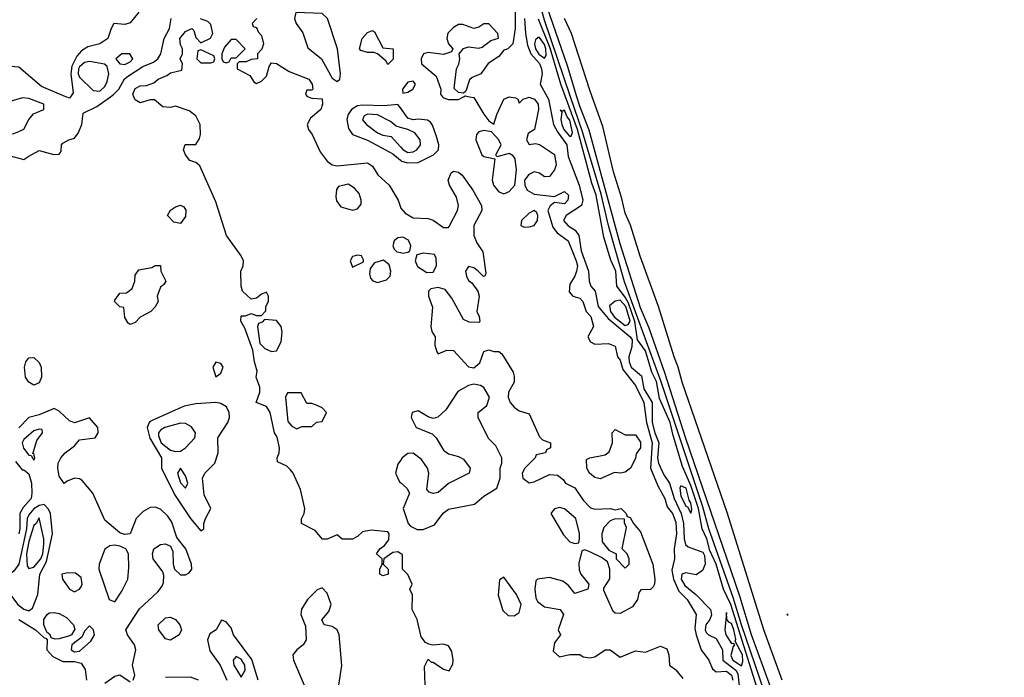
# Model space of a CAD drawing. Header units: inches. Extents: x 2789275 to 2951659, y 860290 to 1033804.
# Tile 246 of 256: x 2938493 to 2942390, y 947702 to 950305. Entities that reach past the tile are written whole.
import ezdxf

# ---------------------------------------------------------------- set-up
doc = ezdxf.new("R2010")
doc.units = ezdxf.units.IN
doc.header["$MEASUREMENT"] = 0
for name, color, linetype in [('C9934', 7, 'Continuous'), ('C9935', 7, 'Continuous'), ('C9944', 7, 'Continuous'), ('C9945', 7, 'Continuous')]:
    doc.layers.add(name, color=color, linetype=linetype)

msp = doc.modelspace()

# ---------------------------------------------------------------- linework, layer by layer
at = {"layer": 'C9934', "color": 2}
for points, elevation in [([(2938504.7, 949995.3), (2938450, 949979.5), (2938421.4, 949958.6), (2938399.3, 949930), (2938394.9, 949910), (2938397.4, 949890), (2938408.9, 949870), (2938450, 949853.4), (2938470, 949854.8), (2938490, 949862.8), (2938510, 949871.3), (2938529.3, 949910), (2938548, 949932), (2938588.7, 949950), (2938589.2, 949970), (2938530, 949992.8)], 14), ([(2939793.2, 949653.2), (2939755.3, 949644.7), (2939747.3, 949632.7), (2939744.5, 949604.5), (2939747.5, 949587.5), (2939764.5, 949564.5), (2939810, 949550.8), (2939830, 949556), (2939844.7, 949575.3), (2939845.2, 949590), (2939836.5, 949616.5), (2939818, 949638)], 6), ([(2939130, 949498), (2939104, 949504), (2939078, 949530), (2939090, 949551.3), (2939110, 949564.7), (2939130, 949571), (2939143.6, 949563.6), (2939151, 949551), (2939150, 949526)], 6), ([(2939830, 949373.2), (2939810, 949368), (2939801, 949350), (2939810, 949324.7), (2939853.6, 949346.4), (2939854.6, 949354.6), (2939846, 949370)], 6), ([(2938930, 949098), (2938923.1, 949103.1), (2938910, 949126), (2938906, 949166), (2938890, 949168), (2938868.7, 949190), (2938870, 949194), (2938890, 949222), (2938916.4, 949223.6), (2938939, 949241), (2938949, 949270), (2938950, 949294), (2938964.7, 949315.3), (2939016.4, 949323.6), (2939030, 949332), (2939050, 949332), (2939052, 949310), (2939071.3, 949270), (2939063.6, 949256.4), (2939050, 949246), (2939038, 949210), (2939042, 949190), (2939030, 949168), (2939012, 949150), (2938970, 949128), (2938950, 949106)], 6), ([(2939932.7, 949352.7), (2939897.3, 949342.7), (2939879.8, 949320.2), (2939878, 949298), (2939882, 949282), (2939890.7, 949270.7), (2939910, 949264), (2939945.2, 949274.8), (2939959, 949290), (2939962.7, 949310), (2939955.1, 949335.1)], 6), ([(2939462, 949118), (2939452.7, 949107.3), (2939438, 949102), (2939434, 949090), (2939443.6, 949023.6), (2939463.6, 949003.6), (2939490, 948992), (2939510, 948994), (2939528, 949030), (2939531.8, 949068.2), (2939528.7, 949090), (2939510, 949114)], 6), ([(2938550, 948858.4), (2938529.7, 948869.7), (2938516.2, 948890), (2938512, 948930), (2938518, 948950), (2938530, 948966.8), (2938550, 948967.7), (2938570, 948947.3), (2938578, 948930), (2938580.3, 948890), (2938570, 948867)], 6), ([(2939270, 948949.2), (2939258, 948930), (2939270, 948891.3), (2939290, 948906), (2939299.3, 948930), (2939290, 948944)], 10), ([(2939607.3, 948827.3), (2939552.7, 948827.3), (2939544.7, 948810), (2939554.4, 948714.4), (2939570, 948696), (2939590, 948684.7), (2939610, 948694), (2939650, 948694), (2939668.4, 948711.6), (2939690, 948714), (2939708, 948750), (2939690, 948768), (2939670, 948778), (2939650, 948786), (2939630, 948786)], 6), ([(2939270, 948789.6), (2939190, 948784.2), (2939144.4, 948775.6), (2939019.9, 948720.1), (2939007.6, 948712.4), (2938998.3, 948690), (2939008.6, 948648.6), (2939054.6, 948570), (2939054.4, 948530), (2939105.5, 948425.5), (2939170, 948330.7), (2939210, 948281), (2939222, 948290), (2939222, 948310), (2939228.7, 948330), (2939249.3, 948370), (2939223.7, 948423.7), (2939216.9, 948490), (2939226.6, 948510), (2939265.1, 948550), (2939278.4, 948590), (2939276.9, 948650), (2939316.9, 948710), (2939324.2, 948730), (2939322.4, 948750), (2939311.9, 948771.9), (2939290, 948785.1)], 10), ([(2939130, 948708), (2939067.3, 948690), (2939050, 948680.5), (2939042.3, 948670), (2939042.8, 948657.2), (2939053.1, 948630), (2939090, 948601.1), (2939110, 948594.9), (2939130, 948596.3), (2939150, 948610.7), (2939186, 948650), (2939189.2, 948670), (2939173.8, 948693.8), (2939150, 948707)], 14), ([(2938570, 948684), (2938550, 948678), (2938510, 948643.7), (2938503.1, 948630), (2938508.7, 948608.7), (2938530, 948580.7), (2938539.1, 948579.1), (2938550, 948561), (2938553.6, 948570), (2938550, 948588), (2938546, 948586), (2938561.3, 948638.7), (2938584, 948670), (2938582, 948682)], 14), ([(2939130, 948529), (2939117.3, 948510), (2939130, 948471), (2939150, 948451), (2939158.4, 948470), (2939150, 948499)], 14), ([(2938590, 948385.4), (2938570, 948381.8), (2938550, 948368), (2938530, 948345.1), (2938523.5, 948330), (2938520.1, 948290), (2938490.1, 948149.9), (2938470, 948122), (2938430.5, 948090), (2938425.5, 948070), (2938486.3, 947990), (2938510, 947971.6), (2938530, 947964.9), (2938544.2, 947975.8), (2938565.4, 948030), (2938572.6, 948110), (2938599.6, 948160.4), (2938623.1, 948270), (2938614.8, 948350), (2938607.4, 948367.4)], 14), ([(2938570, 948333.6), (2938558.8, 948310), (2938550, 948302.7), (2938530, 948239.6), (2938520.6, 948190), (2938522.9, 948142.9), (2938530, 948132.2), (2938550, 948138.2), (2938577.3, 948170), (2938584.6, 948190), (2938589.2, 948229.2), (2938589, 948250)], 18), ([(2938870, 948224.4), (2938850, 948222.4), (2938830, 948209.3), (2938808.4, 948150), (2938806.4, 948130), (2938847.3, 948010), (2938870, 948001), (2938897.7, 948042.3), (2938920.9, 948090), (2938924.7, 948135.3), (2938923.5, 948190), (2938913.6, 948210), (2938890, 948221)], 14), ([(2938684.3, 948115.7), (2938660.5, 948110), (2938662.3, 948090), (2938690, 948050.3), (2938710, 948039.6), (2938729.5, 948050), (2938737.6, 948062.4), (2938741.1, 948070), (2938736.8, 948096.8), (2938713.9, 948113.9)], 14), ([(2938633.2, 947853.2), (2938618, 947858), (2938614, 947870), (2938600.9, 947880.9), (2938589.3, 947909.3), (2938589.6, 947930), (2938602, 947950), (2938610, 947956.4), (2938630, 947958.4), (2938650, 947954.4), (2938679, 947939), (2938706, 947910), (2938712, 947892), (2938698.4, 947870), (2938690, 947865.6), (2938650, 947854.5)], 10), ([(2939090, 947848.5), (2939070, 947853.6), (2939044.2, 947890), (2939041.6, 947910), (2939070, 947937.6), (2939090, 947939.3), (2939110.4, 947930.4), (2939127.7, 947910), (2939133.4, 947890), (2939124.4, 947870)], 6), ([(2938770, 947906), (2938750, 947883.7), (2938739.6, 947860.4), (2938699.5, 947830), (2938697.6, 947810), (2938710, 947802), (2938730, 947805.3), (2938775.3, 947844.7), (2938789.6, 947870), (2938786, 947890)], 14), ([(2939350, 947783.7), (2939338, 947770), (2939340.3, 947750), (2939370, 947702), (2939385.1, 947730), (2939384.4, 947750), (2939370, 947774)], 14)]:
    msp.add_lwpolyline(points, close=True, dxfattribs=dict(at, elevation=elevation))
for points, elevation in [([(2938450, 949766.8), (2938510, 949751.3), (2938530, 949764.7), (2938570, 949786.8), (2938628.9, 949771.1), (2938650, 949772), (2938657.2, 949782.8), (2938659, 949810), (2938664.1, 949815.9), (2938688, 949830), (2938710, 949836.3), (2938724.2, 949855.8), (2938739.3, 949890), (2938745.2, 949934.8), (2938798.7, 949961.3), (2938852.5, 950000)], 10), ([(2938694, 950000), (2938690, 949994), (2938675.7, 950000)], 10), ([(2940000, 948192.4), (2939990, 948198), (2939970, 948195.3), (2939934, 948170), (2939932, 948150), (2939951.3, 948130), (2939952, 948110), (2939930, 948104), (2939918, 948110), (2939918, 948130), (2939928, 948150), (2939928, 948170), (2939906, 948190), (2939918, 948210), (2939937.2, 948222.8), (2939954, 948246), (2939955.3, 948270), (2939950, 948278), (2939884.7, 948284.7), (2939850, 948277.2), (2939830, 948259), (2939810, 948248.7), (2939770, 948248.7), (2939750, 948266), (2939710, 948248), (2939691.6, 948248.4), (2939662.4, 948282.4), (2939608.7, 948310), (2939609.3, 948329.3), (2939619.6, 948350), (2939621.6, 948370), (2939605.3, 948445.3), (2939575.1, 948510), (2939564.2, 948524.2), (2939550, 948537), (2939514, 948554), (2939512.7, 948570), (2939520.9, 948590), (2939522, 948610), (2939512.1, 948652.1), (2939502, 948670), (2939484, 948750), (2939470, 948774), (2939429, 948790), (2939444, 948830), (2939444, 948850), (2939429.3, 948889.3), (2939433.6, 948913.6), (2939422, 948950), (2939416.4, 948996.4), (2939384, 949084), (2939368.4, 949111.6), (2939370, 949132), (2939387.3, 949132.7), (2939410, 949142), (2939430, 949134), (2939450, 949134), (2939467.3, 949152.7), (2939468, 949170), (2939478, 949190), (2939478, 949210), (2939470, 949226), (2939450, 949218), (2939430, 949202), (2939410, 949198), (2939375.3, 949230), (2939369.3, 949250.7), (2939369.2, 949310), (2939378, 949330), (2939379, 949350), (2939369.3, 949370), (2939311.3, 949450), (2939270, 949584), (2939206, 949726), (2939190, 949739), (2939167.2, 949747.2), (2939149, 949770), (2939142, 949790), (2939148.7, 949811.3), (2939190, 949811.3), (2939205.6, 949834.4), (2939209.3, 949850.7), (2939207, 949890), (2939190, 949924), (2939163.7, 949943.7), (2939110, 949962), (2939090, 949958), (2939060.4, 949960.4), (2939027.3, 949987.3), (2939010, 949988), (2938970, 949975.3), (2938950, 949988), (2938945.2, 950000)], 6), ([(2939635, 950000), (2939650, 949994), (2939690, 949992), (2939692, 949970), (2939684.7, 949950), (2939644.9, 949915.1), (2939631, 949890), (2939636, 949870), (2939650.5, 949850.5), (2939682, 949782), (2939710, 949744.7), (2939730, 949731), (2939750, 949726), (2939870, 949738), (2939890, 949724.7), (2939910.6, 949690.6), (2939956, 949650), (2939990.6, 949590), (2940000, 949562.6)], 6), ([(2940000, 949955.8), (2939990, 949969.5), (2939936, 949964), (2939850, 949966.6), (2939830, 949963.8), (2939806.3, 949950), (2939792.9, 949930), (2939788.7, 949910), (2939794.6, 949874.6), (2939810.3, 949850.3), (2939870, 949827.4), (2939940.7, 949790), (2939970, 949774), (2940000, 949748.6)], 10), ([(2940000, 949878.4), (2939983.3, 949883.3), (2939961.3, 949901.3), (2939910, 949928.3), (2939870, 949931.6), (2939856.1, 949923.9), (2939850, 949908), (2939866, 949890), (2939910, 949856.5), (2939930, 949847.8), (2939962.9, 949842.9), (2940000, 949802.3)], 14), ([(2940000, 949442.3), (2939990, 949440.9), (2939974.8, 949430), (2939970.6, 949410), (2939975.9, 949395.9), (2939985.8, 949385.8), (2940000, 949382.8)], 6), ([(2938942, 947690), (2938949, 947710), (2938939.5, 947750), (2938952.6, 947810), (2938948.3, 947830), (2938919.6, 947870), (2938914, 947890), (2938967.3, 947972.7), (2939040, 948040), (2939057.6, 948062.4), (2939062.7, 948077.3), (2939064.1, 948104.1), (2939059.3, 948119.3), (2939022, 948170), (2939018.4, 948190), (2939024.5, 948210), (2939050, 948228), (2939070.3, 948230.3), (2939090, 948220.7), (2939099.2, 948199.2), (2939100.4, 948150), (2939105.5, 948130), (2939130, 948107.3), (2939150, 948107.3), (2939164.5, 948115.5), (2939175.1, 948130), (2939173.6, 948150), (2939150.8, 948210.8), (2939115.2, 948255.2), (2939095.3, 948315.3), (2939079.6, 948339.6), (2939050, 948367.4), (2939030, 948374.7), (2939010, 948373.3), (2938982.2, 948357.8), (2938954.9, 948330), (2938930.6, 948270), (2938910, 948266.6), (2938890, 948274), (2938830, 948323.7), (2938783.1, 948430), (2938740.4, 948480.4), (2938730, 948487.6), (2938710, 948489.5), (2938681.4, 948478.6), (2938669.1, 948469.1), (2938650, 948498), (2938643.7, 948530), (2938646, 948550), (2938656, 948570), (2938673.2, 948590), (2938710, 948618), (2938730, 948642), (2938792.3, 948650), (2938804.5, 948670), (2938802, 948690), (2938770, 948729.3), (2938710, 948709.4), (2938690, 948716.9), (2938650, 948755.1), (2938630, 948766.3), (2938570, 948740.9), (2938530.2, 948729.8), (2938490.2, 948689.8)], 10), ([(2938476.3, 948556.3), (2938502.8, 948522.8), (2938510, 948522.8), (2938530, 948506.8), (2938540.3, 948470), (2938542, 948430), (2938538.7, 948410), (2938506.7, 948373.3), (2938494, 948350), (2938494.6, 948290), (2938490, 948269.6)], 10), ([(2940000, 948560), (2939990, 948545.2), (2939981.3, 948510), (2939996.1, 948476.1), (2940000, 948472.7)], 6), ([(2939756.4, 947670), (2939767.8, 947747.8), (2939758, 947870), (2939749.3, 947890), (2939730, 947902.9), (2939698, 947910), (2939689, 947929), (2939717.4, 947962.6), (2939725.4, 947990), (2939710, 948035.1), (2939690, 948056.2), (2939670, 948047.3), (2939632.7, 948010), (2939608.2, 947971.8), (2939606, 947950), (2939624.4, 947904.4), (2939627, 947850), (2939615.8, 947830), (2939590.4, 947810), (2939574.9, 947790), (2939577.1, 947770), (2939618.9, 947670)], 10), ([(2938490, 947930.3), (2938556, 947890), (2938590, 947858), (2938596.9, 947856.9), (2938602, 947850), (2938601, 947810), (2938624.5, 947784.5), (2938664.7, 947764.7), (2938710, 947763.9), (2938737.1, 947757.1), (2938752.9, 947732.9), (2938758, 947690)], 10), ([(2939437.2, 947690), (2939412.2, 947772.2), (2939339.6, 947870), (2939330, 947897.2), (2939310, 947920.9), (2939292, 947928), (2939270.4, 947889.6), (2939245.8, 947874.2), (2939236.4, 947850), (2939246.2, 947806.2), (2939287.4, 947750), (2939313.1, 947690)], 10), ([(2938830, 947678), (2938870, 947706), (2938890, 947711), (2938930, 947684)], 10), ([(2939200.7, 947690), (2939170, 947702), (2939070, 947701.2)], 10)]:
    msp.add_lwpolyline(points, dxfattribs=dict(at, elevation=elevation))
at = {"layer": 'C9935', "color": 2}
for points, elevation in [([(2938675.7, 950000), (2938580.1, 950040.1), (2938490, 950117.2), (2938410, 950124.2), (2938350, 950096.9), (2938316, 950096), (2938302.7, 950102.7), (2938285.6, 950125.6), (2938270, 950168), (2938249.4, 950189.4), (2938225.2, 950230), (2938208.9, 950268.9), (2938190, 950288), (2938170, 950274), (2938130, 950277.6), (2938063, 950303), (2938009.7, 950309.7)], 10), ([(2938964.9, 950335.1), (2938930, 950292), (2938910, 950286), (2938866, 950290), (2938854.8, 950270), (2938842.8, 950230), (2938810.3, 950209.7), (2938763, 950197), (2938738.4, 950181.6), (2938719.4, 950160.6), (2938699.3, 950120.7), (2938695.9, 950090), (2938704.5, 950015.5), (2938694, 950000)], 10), ([(2938852.5, 950000), (2938866.3, 950010), (2938885.7, 950030), (2938908.8, 950071.2), (2938919.5, 950080.5), (2938980.6, 950119.4), (2939022.8, 950137.2), (2939039.7, 950150), (2939052.6, 950170), (2939064.7, 950230), (2939086.4, 950270), (2939092.3, 950310)], 10), ([(2938945.2, 950000), (2938941.2, 950010), (2938950, 950033), (2938970, 950042.8), (2938995.3, 950044.7), (2939024.7, 950055.3), (2939042, 950070), (2939076, 950084), (2939090, 950094.8), (2939134.6, 950105.4), (2939138, 950130), (2939129, 950150), (2939138, 950170), (2939138, 950190), (2939130, 950206), (2939126.6, 950230), (2939150, 950258.8), (2939174, 950270), (2939182, 950262), (2939190, 950234), (2939210, 950214), (2939248.7, 950231.3), (2939258, 950250), (2939250, 950286), (2939238, 950298), (2939208.4, 950308.4)], 6), ([(2939431.3, 950310), (2939414, 950290), (2939418, 950278), (2939430, 950274), (2939436.9, 950256.9), (2939450, 950242), (2939458, 950210), (2939451.6, 950188.4), (2939434, 950170), (2939434, 950150), (2939410, 950148), (2939390, 950138), (2939362, 950138), (2939354, 950130), (2939354, 950110), (2939403.6, 950083.6), (2939419.6, 950059.6), (2939430, 950052), (2939450, 950062), (2939470, 950082), (2939480.4, 950119.6), (2939490, 950134), (2939510, 950132), (2939559.8, 950099.8), (2939638, 950070), (2939651.3, 950050), (2939654, 950030), (2939650, 950026), (2939630, 950026), (2939624.7, 950010), (2939630, 950002), (2939635, 950000)], 6)]:
    msp.add_lwpolyline(points, dxfattribs=dict(at, elevation=elevation))
for points, elevation in [([(2939586, 950334), (2939580.5, 950310), (2939588, 950290), (2939613.4, 950253.4), (2939634.2, 950194.2), (2939688, 950150), (2939730, 950073), (2939750, 950060.5), (2939760.9, 950070), (2939763.5, 950090), (2939750.7, 950190), (2939711.8, 950310), (2939690, 950329.7)], 10), ([(2939350, 950226), (2939330, 950226), (2939303.6, 950196.4), (2939294, 950170), (2939294, 950150), (2939298, 950138), (2939310, 950134), (2939322, 950138), (2939330, 950154), (2939350, 950154), (2939386, 950190)], 6), ([(2939950, 950128), (2939942, 950142), (2939909.2, 950169.2), (2939895.3, 950175.3), (2939870, 950175.3), (2939843.1, 950183.1), (2939838, 950190), (2939848.7, 950230), (2939870, 950254), (2939890, 950262), (2939896.9, 950256.9), (2939930, 950194), (2939972, 950190), (2939971.1, 950148.9)], 6), ([(2939210, 950186), (2939198, 950182), (2939194, 950150), (2939210, 950134), (2939250, 950134), (2939262, 950138), (2939266, 950150), (2939262, 950162)], 6), ([(2938898, 950170), (2938873.4, 950150), (2938890, 950130.7), (2938910, 950128), (2938930, 950138), (2938940.7, 950150), (2938929.5, 950169.5)], 14), ([(2938770, 950139.5), (2938750, 950135.8), (2938730, 950118.7), (2938726.4, 950110), (2938725, 950090), (2938730, 950077.6), (2938784.7, 950024.7), (2938810, 950022.6), (2938830, 950040.5), (2938840.1, 950059.9), (2938845.6, 950090), (2938839.1, 950119.1), (2938829.4, 950129.4)], 14)]:
    msp.add_lwpolyline(points, close=True, dxfattribs=dict(at, elevation=elevation))
at = {"layer": 'C9944', "color": 2}
for points, elevation in [([(2940166.8, 950000), (2940170, 949996), (2940190, 949988.4), (2940230, 949988.4), (2940250.1, 950000)], 10), ([(2940273, 950000), (2940290, 949996.3), (2940330, 949930.7), (2940350, 949904.7), (2940370, 949891.3), (2940382, 949930), (2940410, 949990.4), (2940430, 949999.3), (2940455.2, 949995.2), (2940464.7, 949990), (2940470, 949974), (2940486, 949990), (2940510, 949998), (2940530.8, 949990), (2940544.7, 949970), (2940546, 949950), (2940531, 949870), (2940505.3, 949854.7), (2940498.8, 949830), (2940510, 949811.3), (2940534.8, 949814.8), (2940550, 949811.3), (2940610, 949770.8), (2940616.4, 949730), (2940610.4, 949710), (2940590, 949683.7), (2940570, 949682.7), (2940550, 949697.2), (2940530, 949702.7), (2940508.2, 949691.8), (2940490.6, 949670), (2940493, 949650), (2940502, 949630), (2940530, 949614.9), (2940610, 949604.7), (2940650, 949624.9), (2940664.9, 949610), (2940662.4, 949590), (2940650, 949576.2), (2940610, 949581.2), (2940592.4, 949567.6), (2940584, 949550), (2940603.9, 949483.9), (2940621, 949461), (2940664, 949430), (2940695.5, 949350), (2940700.3, 949330), (2940697.6, 949310), (2940690.4, 949289.6), (2940670, 949258), (2940667.7, 949227.7), (2940682, 949210), (2940710, 949202), (2940722, 949190), (2940734.8, 949150), (2940754, 949130), (2940764.7, 949090), (2940742, 949050), (2940752, 949030), (2940770, 949021), (2940823.6, 949023.6), (2940850, 949012), (2940859.1, 948970), (2940870, 948957.3), (2940880.4, 948920.4), (2940930, 948857.1), (2940962.9, 948790), (2940973.8, 948710), (2940996.2, 948630), (2940990.2, 948530), (2941019.4, 948459.4), (2941047, 948410), (2941056, 948376), (2941076.5, 948350), (2941090, 948316), (2941092.7, 948270), (2941083.6, 948210), (2941084.2, 948170), (2941074.4, 948125.6), (2941080.2, 948090), (2941102.5, 948042.5), (2941135.3, 948010), (2941170.3, 947950), (2941165.8, 947894.2), (2941170.2, 947870), (2941190.4, 947810), (2941220.3, 947770), (2941234.9, 947734.9), (2941250, 947723.8), (2941290, 947725.3), (2941310.8, 947710), (2941315, 947690)], 10), ([(2940580.8, 950000), (2940586.3, 949990), (2940606.5, 949890), (2940621.5, 949861.5), (2940659, 949810), (2940663.5, 949763.5), (2940708.1, 949650), (2940722.6, 949590), (2940717.3, 949570), (2940656, 949530), (2940645.3, 949510), (2940662.4, 949490), (2940691.9, 949471.9), (2940706.5, 949450), (2940714.8, 949390), (2940744.2, 949310), (2940746.5, 949270), (2940754.3, 949250), (2940770.5, 949230), (2940782.3, 949170), (2940822.6, 949122.6), (2940908.8, 949050), (2940917.5, 949037.5), (2940915.5, 949010), (2940903.7, 948970), (2940905.5, 948950), (2940913.8, 948930), (2940954.6, 948894.6), (2940963.8, 948843.8), (2940996.2, 948790), (2940996.4, 948710), (2941006.6, 948670), (2941023.2, 948630), (2941017.8, 948570), (2941021.1, 948550), (2941042.7, 948502.7), (2941065, 948470), (2941083.5, 948410), (2941110.9, 948350), (2941120.5, 948310), (2941122.7, 948250), (2941127.9, 948227.9), (2941138.4, 948218.4), (2941197.2, 948197.2), (2941203.9, 948183.9), (2941206, 948150), (2941195.3, 948124.7), (2941170, 948107.4), (2941130, 948115.5), (2941113.4, 948110), (2941111.6, 948090), (2941125.7, 948065.7), (2941168.9, 948030), (2941227.7, 947970), (2941231.7, 947948.3), (2941224.4, 947930), (2941208.2, 947910), (2941205.8, 947890), (2941210, 947879.1), (2941219.1, 947870), (2941250, 947855.5), (2941274.7, 947810), (2941276.1, 947770), (2941327.1, 947730), (2941335.2, 947715.2), (2941343.7, 947643.7)], 14), ([(2941417.9, 947637.9), (2941307.7, 947990), (2941278.7, 948050), (2941250, 948149.7), (2941224.2, 948204.2), (2941212.7, 948250), (2941194.1, 948290), (2941179.2, 948370), (2941167, 948410), (2941150, 948461.5), (2941116.4, 948536.4), (2941079, 948659), (2941068.1, 948710), (2941025.8, 948805.8), (2941013, 948873), (2940995.2, 948910), (2940970, 948994.2), (2940938.2, 949038.2), (2940927.6, 949110), (2940902.6, 949182.6), (2940890, 949206.5), (2940856.4, 949250), (2940852.4, 949310), (2940833, 949353), (2940804.7, 949444.7), (2940774.8, 949610), (2940757.8, 949657.8), (2940700.9, 949870), (2940653, 950000)], 14), ([(2942389.9, 944729.9), (2942277.6, 945097.6), (2942123.9, 945550), (2942095, 945655), (2942027.9, 945830), (2941956.4, 946076.4), (2941755.5, 946695.5), (2941728.3, 946768.3), (2941653.8, 947013.8), (2941537.5, 947357.5), (2941501.7, 947450), (2941457.2, 947597.2), (2941349.9, 947910), (2941317.3, 948017.3), (2941220.8, 948290), (2941196.9, 948376.9), (2941032, 948872), (2940887.2, 949267.2), (2940823.2, 949490), (2940794.3, 949614.3), (2940721.2, 949861.2), (2940673.7, 950000)], 10), ([(2942390, 944813.2), (2942322.7, 945042.7), (2942170, 945501.2), (2942108.3, 945708.3), (2942050, 945873.2), (2941977, 946117), (2941831.2, 946570), (2941752.8, 946790), (2941681, 947021), (2941610, 947219.3), (2941585.7, 947305.7), (2941530, 947452.7), (2941464.4, 947664.4), (2941390, 947869.5), (2941342.8, 948022.8), (2941130, 948646.6), (2941046.4, 948906.4), (2940984, 949084), (2940950, 949164.5), (2940870, 949417.2), (2940747, 949867), (2940710, 949962.7), (2940698.7, 950000)], 6), ([(2941510.9, 947690.9), (2941438.9, 947890), (2941294.3, 948350), (2941114.7, 948870), (2941099.7, 948930), (2941083, 948970), (2941021.3, 949170), (2940948.3, 949368.3), (2940910.9, 949490.9), (2940890, 949539), (2940876.6, 949596.6), (2940842.9, 949702.9), (2940801.8, 949881.8), (2940759, 950000)], 2), ([(2940000, 949748.6), (2940004.7, 949744.7), (2940030, 949738.2), (2940070, 949739), (2940131.6, 949770), (2940151, 949790), (2940151.9, 949810), (2940143, 949843), (2940127.7, 949887.7), (2940119.1, 949899.1), (2940107.3, 949907.3), (2940071.2, 949911.2), (2940050, 949908.7), (2940030, 949914.7), (2940000, 949955.8)], 10), ([(2940000, 949802.3), (2940010, 949791.3), (2940030, 949779.1), (2940050, 949781.5), (2940065.1, 949790), (2940079.3, 949810), (2940078, 949830), (2940056.6, 949856.6), (2940030, 949869.8), (2940000, 949878.4)], 14), ([(2940000, 949562.6), (2940000.7, 949560.7), (2940018.8, 949538.8), (2940050, 949520.7), (2940110, 949518), (2940130, 949511.3), (2940170, 949482), (2940190, 949482), (2940193.6, 949486.4), (2940226, 949550), (2940229.4, 949570), (2940222.5, 949602.5), (2940194, 949650), (2940189, 949670), (2940201.2, 949698.8), (2940210, 949704.7), (2940230, 949701), (2940244.7, 949690), (2940286.8, 949630), (2940320.7, 949570), (2940322.8, 949550), (2940290.8, 949490), (2940291.1, 949451.1), (2940302, 949422), (2940326.4, 949386.4), (2940338, 949302), (2940334, 949290), (2940328.4, 949288.4), (2940308, 949310), (2940290, 949322), (2940270, 949328), (2940258, 949310), (2940261, 949290), (2940270, 949272), (2940282.8, 949262.8), (2940306, 949230), (2940311.3, 949210), (2940302, 949150), (2940312, 949130), (2940314, 949110), (2940310, 949106), (2940272.7, 949107.3), (2940250, 949118), (2940203.2, 949203.2), (2940177, 949237), (2940150, 949245.2), (2940120.7, 949239.3), (2940111.3, 949230), (2940111.3, 949210), (2940127.1, 949167.1), (2940121, 949090), (2940124.7, 949070), (2940138, 949050), (2940136.9, 949016.9), (2940144.7, 948990), (2940150, 948982), (2940183.2, 948996.8), (2940210, 948994.9), (2940270, 948930.6), (2940290, 948927.3), (2940314, 948946), (2940330, 948992), (2940350, 948998), (2940370, 948991), (2940390, 948991.3), (2940402, 948982), (2940446.8, 948910), (2940450, 948894), (2940450.7, 948870), (2940427.3, 948830), (2940426.8, 948810), (2940434.8, 948790), (2940450, 948771), (2940470, 948756), (2940510, 948744.7), (2940550, 948654), (2940562, 948642), (2940594, 948630), (2940594, 948610), (2940578, 948602), (2940574, 948590), (2940538, 948582), (2940534, 948570), (2940492, 948530), (2940482, 948510), (2940484.7, 948490), (2940510, 948471.3), (2940530, 948476), (2940590, 948504.7), (2940622, 948502), (2940644.7, 948484.7), (2940654, 948470), (2940690, 948451.3), (2940723.1, 948403.1), (2940753, 948373), (2940770, 948366.8), (2940830.5, 948370.5), (2940850, 948364.7), (2940874, 948370), (2940894, 948350), (2940898, 948338), (2940910, 948334), (2940922, 948310), (2940950, 948278), (2940999.1, 948150), (2941006.8, 948090), (2941006, 948070), (2940999.8, 948060.2), (2940990, 948048.7), (2940952, 948048), (2940943.6, 948036.4), (2940938, 948010), (2940918.8, 947981.2), (2940870, 947954), (2940850, 947955.3), (2940842.7, 947962.7), (2940805.2, 948045.2), (2940805.6, 948054.4), (2940828.4, 948091.6), (2940828.7, 948130), (2940819, 948159), (2940796.4, 948176.4), (2940750, 948198), (2940730, 948206), (2940718, 948202), (2940706.8, 948153.2), (2940707.5, 948127.5), (2940714, 948110), (2940746, 948070), (2940742, 948050), (2940690, 948034), (2940664.8, 948064.8), (2940642.5, 948082.5), (2940590, 948097), (2940542, 948090), (2940536, 948084), (2940532.7, 948050), (2940536.4, 948016.4), (2940542.3, 948002.3), (2940570, 947980.5), (2940632, 947970), (2940646, 947950), (2940624.7, 947890), (2940634, 947870), (2940610, 947838), (2940604.9, 947804.9), (2940630, 947782.8), (2940670, 947791.3), (2940710, 947791.3), (2940722.8, 947782.8), (2940750, 947778.8), (2940770, 947782.8), (2940810, 947810.8), (2940830, 947810.8), (2940870, 947781), (2940930, 947806), (2940970, 947801), (2941030, 947824.7), (2941054.8, 947814.8), (2941062.8, 947790), (2941064.7, 947750), (2941090.7, 947730.7), (2941117.3, 947697.3)], 6), ([(2940000, 949382.8), (2940010, 949380.7), (2940030, 949384.7), (2940038, 949390), (2940041.2, 949410), (2940032.5, 949432.5), (2940010, 949443.7), (2940000, 949442.3)], 6), ([(2940000, 948472.7), (2940026, 948450), (2940036, 948430), (2940011.3, 948370), (2940031.3, 948310), (2940039.8, 948299.8), (2940066.4, 948286.4), (2940090, 948286.8), (2940134.5, 948305.5), (2940169.2, 948350.8), (2940190, 948366.8), (2940293.6, 948386.4), (2940330, 948418.8), (2940382, 948450), (2940395.3, 948490), (2940395.3, 948530), (2940402, 948550), (2940402, 948570), (2940378, 948618), (2940350, 948646), (2940308.4, 948728.4), (2940308, 948750), (2940342.7, 948777.3), (2940352.7, 948810), (2940330, 948849), (2940316.9, 948856.9), (2940290, 948862), (2940270, 948857), (2940226.9, 948833.1), (2940179.9, 948760.1), (2940148, 948732), (2940130, 948726), (2940110, 948732.3), (2940070, 948756), (2940046.8, 948750), (2940042.8, 948730), (2940062.8, 948690), (2940125.2, 948665.2), (2940141, 948650), (2940170, 948601), (2940190, 948586), (2940230, 948576), (2940250, 948564.7), (2940276, 948530), (2940272, 948510), (2940190, 948469.3), (2940150, 948433.2), (2940130, 948428.7), (2940114, 948434), (2940105.2, 948445.2), (2940112.3, 948510), (2940107.3, 948530), (2940084, 948564), (2940050, 948589.6), (2940030, 948587.3), (2940006.7, 948570), (2940000, 948560)], 6), ([(2940098, 947670), (2940095.3, 947744.7), (2940110, 947774), (2940122, 947762), (2940130, 947761), (2940170, 947734), (2940192.7, 947727.3), (2940207, 947753), (2940209.5, 947770.5), (2940204.2, 947804.2), (2940190, 947826), (2940170, 947832.3), (2940128.9, 947828.9), (2940112.7, 947832.7), (2940099, 947839), (2940082, 947862), (2940066.6, 947930), (2940046.6, 947970), (2940048.4, 948028.4), (2940038, 948050), (2940046, 948070), (2940028.9, 948108.9), (2940008.7, 948130), (2940008, 948188), (2940000, 948192.4)], 6), ([(2941534.8, 947946.3), (2941528.7, 947950), (2941532.9, 947952.5)], -2)]:
    msp.add_lwpolyline(points, dxfattribs=dict(at, elevation=elevation))
for points, elevation in [([(2940650, 949947.3), (2940643.1, 949943.1), (2940632.7, 949947.3), (2940638.8, 949938.8), (2940635.2, 949910), (2940639, 949890), (2940646.7, 949870), (2940670, 949842), (2940676.5, 949843.5), (2940681.4, 949858.6), (2940670, 949906.9), (2940659.9, 949919.9)], 18), ([(2940330, 949866), (2940310, 949860.9), (2940301.6, 949850), (2940299.1, 949830), (2940322.8, 949770), (2940330, 949764), (2940374, 949754), (2940363.7, 949670), (2940368.8, 949650), (2940390, 949623.8), (2940399.5, 949619.5), (2940410, 949615.8), (2940430, 949624.9), (2940453.2, 949650), (2940459.5, 949710), (2940454.5, 949754.5), (2940446, 949766), (2940430, 949775.3), (2940382, 949762), (2940378, 949770), (2940399, 949810), (2940389.3, 949829.3), (2940360.4, 949860.4)], 10), ([(2940530, 949549.2), (2940510, 949538.4), (2940479.3, 949510), (2940476, 949490), (2940490, 949483), (2940510, 949484.4), (2940530, 949490.8), (2940542, 949510), (2940543.7, 949530), (2940540.2, 949540.2)], 10), ([(2940090, 949381.2), (2940065.4, 949374.6), (2940058, 949350), (2940067.5, 949327.5), (2940104.5, 949304.5), (2940130, 949306), (2940142.7, 949330), (2940141.2, 949361.2), (2940135.5, 949375.5)], 6), ([(2940870, 949195), (2940850, 949190.8), (2940827.8, 949172.2), (2940832.1, 949150), (2940846.9, 949126.9), (2940890, 949095), (2940901.7, 949098.3), (2940909, 949111), (2940892.6, 949170)], 18), ([(2940890, 948661), (2940930, 948662), (2940950, 948632), (2940950.5, 948610), (2940933.7, 948586.3), (2940930, 948568), (2940910.6, 948529.4), (2940890, 948514), (2940870.7, 948509.3), (2940847.3, 948512.7), (2940790, 948487), (2940770, 948492.7), (2940749, 948510), (2940737.2, 948530), (2940736.4, 948563.6), (2940749.1, 948570.9), (2940810, 948582.8), (2940826, 948594), (2940839, 948630), (2940838, 948670), (2940850, 948682)], 6), ([(2941110, 948459.5), (2941106, 948450), (2941110, 948420.7), (2941130, 948379.1), (2941136.7, 948376.7), (2941150, 948350.8), (2941153.7, 948366.3), (2941150, 948392.7), (2941143.3, 948403.3), (2941131.1, 948450)], 18), ([(2940630, 948373.2), (2940610, 948368.7), (2940596, 948350), (2940606.8, 948330), (2940645.5, 948265.5), (2940670, 948238), (2940690, 948232), (2940706, 948234), (2940708.7, 948251.3), (2940708.9, 948271.1), (2940694, 948330), (2940650, 948369)], 6), ([(2940850, 948329), (2940830, 948321.2), (2940804.7, 948295.3), (2940797.3, 948270), (2940798, 948238), (2940824.7, 948204.7), (2940854, 948190), (2940854, 948170), (2940890, 948134), (2940906, 948150), (2940906, 948170), (2940898, 948190), (2940878, 948210), (2940895.3, 948295.3), (2940887.3, 948312.7), (2940887.3, 948327.3)], 6), ([(2940410, 948098), (2940392.7, 948087.3), (2940386.4, 948026.4), (2940406, 947966), (2940426, 947946), (2940450, 947944.7), (2940470, 947958), (2940478, 947990), (2940459.3, 948030)], 6), ([(2941290, 947958), (2941283.5, 947890), (2941287.7, 947870), (2941310, 947835.8), (2941317.1, 947837.1), (2941322.8, 947830), (2941316.4, 947823.6), (2941308.3, 947788.3), (2941316.1, 947770), (2941350, 947747), (2941355.8, 947764.2), (2941353.8, 947790), (2941325.2, 947845.2), (2941327.3, 947852.7), (2941319.2, 947890), (2941310, 947914.3), (2941299.6, 947919.6), (2941292, 947932)], 18)]:
    msp.add_lwpolyline(points, close=True, dxfattribs=dict(at, elevation=elevation))
at = {"layer": 'C9945', "color": 2}
for points, elevation in [([(2940698.7, 950000), (2940661.8, 950121.8), (2940570, 950386), (2940542.5, 950482.5), (2940490, 950627), (2940443.3, 950783.3), (2940410, 950873.2), (2940403.9, 950903.9), (2940330, 951107.3), (2940280.2, 951280.2), (2940250, 951360.7), (2940200.8, 951520.8), (2940158.9, 951638.9), (2940130, 951704.2), (2940023.4, 952043.4), (2940010, 952072), (2940000, 952108.7)], 6), ([(2940673.7, 950000), (2940570, 950303), (2940538.2, 950418.2), (2940307.4, 951107.4), (2940259.6, 951279.6), (2940215.3, 951415.3), (2940137.8, 951637.8), (2940074.1, 951790), (2940050.7, 951890.7), (2940000, 952044)], 10), ([(2940454.2, 950345.8), (2940454, 950270), (2940444.7, 950210), (2940424.7, 950190), (2940410, 950183.7), (2940390, 950159.5), (2940348, 950132), (2940318, 950090), (2940284.5, 950075.5), (2940273.7, 950066.3), (2940258.5, 950021.5), (2940250, 950014), (2940230, 950017.2), (2940212.5, 950032.5), (2940222, 950110), (2940231.7, 950128.3), (2940235.1, 950150), (2940233.2, 950170), (2940250, 950190.6), (2940270, 950198), (2940310, 950192.7), (2940323.9, 950196.1), (2940357.6, 950222.4), (2940388, 950232), (2940385.2, 950250), (2940350, 950289), (2940330, 950288.7), (2940310, 950275.3), (2940290.5, 950269.5), (2940246.6, 950286.6), (2940230, 950285.6), (2940210, 950274.7), (2940188.4, 950251.6), (2940183.7, 950230), (2940190.4, 950210), (2940207.3, 950190), (2940202, 950178), (2940170, 950166.9), (2940110, 950175.6), (2940091.3, 950170), (2940082, 950150), (2940083.1, 950130), (2940141.2, 950081.2), (2940160.5, 950030), (2940158.8, 950010), (2940166.8, 950000)], 10), ([(2940491, 950310), (2940495, 950250), (2940503.5, 950203.5), (2940516.3, 950170), (2940551, 950131), (2940559, 950110), (2940561.2, 950090), (2940553.4, 950050), (2940580.8, 950000)], 14), ([(2940653, 950000), (2940634.6, 950050), (2940592.9, 950192.9), (2940546.7, 950306.7)], 14), ([(2940759, 950000), (2940748.2, 950030), (2940676.9, 950250), (2940649.7, 950310)], 2), ([(2940250.1, 950000), (2940256.4, 950003.6), (2940273, 950000)], 10)]:
    msp.add_lwpolyline(points, dxfattribs=dict(at, elevation=elevation))
for points, elevation in [([(2940550, 950234.7), (2940545.4, 950234.6), (2940534.4, 950225.6), (2940531.3, 950210), (2940535.3, 950190), (2940548.1, 950168.1), (2940570, 950152.2), (2940576.6, 950163.4), (2940575.6, 950190), (2940570, 950206.9)], 18), ([(2940050, 950061.2), (2940030, 950057), (2940008.9, 950030), (2940010, 950014), (2940030, 950018), (2940049.2, 950030), (2940059.3, 950050)], 10)]:
    msp.add_lwpolyline(points, close=True, dxfattribs=dict(at, elevation=elevation))

doc.saveas('drawing.dxf')
